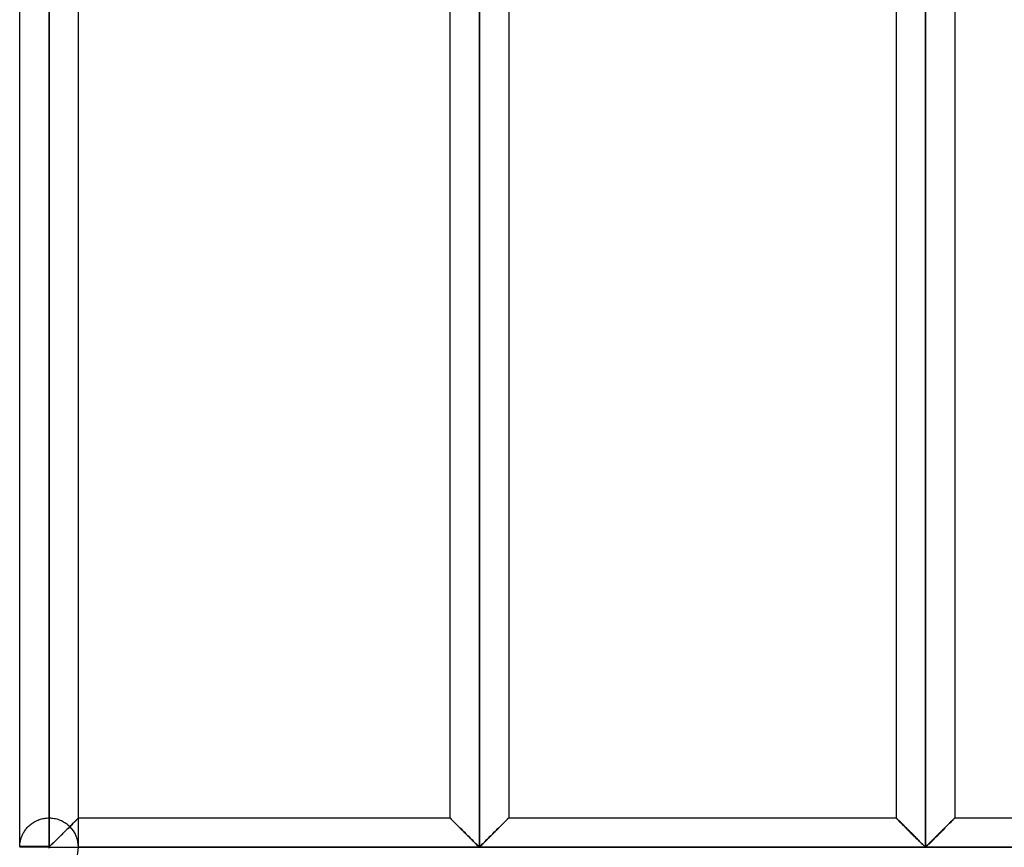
# Model space of a CAD drawing. Header units: millimetres. Extents: x -380 to 364, y -455 to 455.
# Tile 8 of 22: x -380 to -296, y -70 to 0. Entities that reach past the tile are written whole.
import ezdxf

# ---------------------------------------------------------------- set-up
doc = ezdxf.new("R2010")
doc.units = ezdxf.units.MM
doc.layers.add('MAIN-1', color=7, linetype='Continuous')
doc.layers.add('MAIN-2', color=7, linetype='Continuous')

msp = doc.modelspace()

# ---------------------------------------------------------------- linework, layer by layer
at = {"layer": 'MAIN-1'}
for p, q in [((-379.999, -70.346), (-379.999, 70.346)), ((-377.5, -70.346), (-377.5, 70.346)), ((-340.9, 70.346), (-340.9, -70.346)), ((-302.95, 70.346), (-302.95, -70.346)), ((-375.001, -67.917), (-375.001, 67.917)), ((-343.399, 67.917), (-343.399, -67.917)), ((-338.401, 67.917), (-338.401, -67.917)), ((-305.449, 67.917), (-305.449, -67.917)), ((-300.451, 67.917), (-300.451, -67.917)), ((-375.692, -68.607), (-375.789, -68.704)), ((-375.598, -68.513), (-375.692, -68.607)), ((-375.506, -68.422), (-375.598, -68.513)), ((-375.419, -68.334), (-375.506, -68.422)), ((-375.338, -68.253), (-375.419, -68.334)), ((-375.263, -68.178), (-375.338, -68.253)), ((-375.196, -68.112), (-375.263, -68.178)), ((-375.138, -68.054), (-375.196, -68.112)), ((-375.089, -68.005), (-375.138, -68.054)), ((-375.051, -67.967), (-375.089, -68.005)), ((-375.023, -67.939), (-375.051, -67.967)), ((-375.007, -67.922), (-375.023, -67.939)), ((-375.001, -67.917), (-375.007, -67.922)), ((-375.001, -67.917), (-343.399, -67.917)), ((-343.394, -67.921), (-343.399, -67.917)), ((-343.381, -67.935), (-343.394, -67.921)), ((-343.358, -67.958), (-343.381, -67.935)), ((-343.326, -67.99), (-343.358, -67.958)), ((-343.285, -68.03), (-343.326, -67.99)), ((-343.237, -68.079), (-343.285, -68.03)), ((-343.181, -68.135), (-343.237, -68.079)), ((-343.117, -68.198), (-343.181, -68.135)), ((-343.048, -68.267), (-343.117, -68.198)), ((-342.973, -68.342), (-343.048, -68.267)), ((-342.894, -68.422), (-342.973, -68.342)), ((-342.811, -68.505), (-342.894, -68.422)), ((-342.725, -68.59), (-342.811, -68.505)), ((-342.638, -68.677), (-342.725, -68.59)), ((-342.548, -68.767), (-342.638, -68.677)), ((-339.162, -68.677), (-339.252, -68.767)), ((-339.075, -68.59), (-339.162, -68.677)), ((-338.989, -68.505), (-339.075, -68.59)), ((-338.906, -68.422), (-338.989, -68.505)), ((-338.827, -68.342), (-338.906, -68.422)), ((-338.752, -68.267), (-338.827, -68.342)), ((-338.683, -68.198), (-338.752, -68.267)), ((-338.62, -68.135), (-338.683, -68.198)), ((-338.563, -68.079), (-338.62, -68.135)), ((-338.515, -68.03), (-338.563, -68.079)), ((-338.474, -67.99), (-338.515, -68.03)), ((-338.442, -67.958), (-338.474, -67.99)), ((-338.419, -67.935), (-338.442, -67.958)), ((-338.406, -67.921), (-338.419, -67.935)), ((-338.401, -67.917), (-338.406, -67.921)), ((-338.401, -67.917), (-305.449, -67.917)), ((-305.444, -67.921), (-305.449, -67.917)), ((-305.431, -67.935), (-305.444, -67.921)), ((-305.408, -67.958), (-305.431, -67.935)), ((-305.376, -67.99), (-305.408, -67.958)), ((-305.335, -68.03), (-305.376, -67.99)), ((-305.287, -68.079), (-305.335, -68.03)), ((-305.23, -68.135), (-305.287, -68.079)), ((-305.167, -68.198), (-305.23, -68.135)), ((-305.098, -68.267), (-305.167, -68.198)), ((-305.023, -68.342), (-305.098, -68.267)), ((-304.944, -68.422), (-305.023, -68.342)), ((-304.861, -68.505), (-304.944, -68.422)), ((-304.775, -68.59), (-304.861, -68.505)), ((-304.688, -68.677), (-304.775, -68.59)), ((-304.598, -68.767), (-304.688, -68.677)), ((-301.212, -68.677), (-301.302, -68.767)), ((-301.125, -68.59), (-301.212, -68.677)), ((-301.039, -68.505), (-301.125, -68.59)), ((-300.956, -68.422), (-301.039, -68.505)), ((-300.877, -68.342), (-300.956, -68.422)), ((-300.802, -68.267), (-300.877, -68.342)), ((-300.733, -68.198), (-300.802, -68.267)), ((-300.669, -68.135), (-300.733, -68.198)), ((-300.613, -68.079), (-300.669, -68.135)), ((-300.565, -68.03), (-300.613, -68.079)), ((-300.524, -67.99), (-300.565, -68.03)), ((-300.492, -67.958), (-300.524, -67.99)), ((-300.469, -67.935), (-300.492, -67.958)), ((-300.456, -67.921), (-300.469, -67.935)), ((-300.451, -67.917), (-300.456, -67.921)), ((-300.451, -67.917), (-265, -67.917)), ((-376.528, -69.443), (-376.635, -69.549)), ((-376.421, -69.335), (-376.528, -69.443)), ((-376.313, -69.227), (-376.421, -69.335)), ((-376.204, -69.119), (-376.313, -69.227)), ((-376.097, -69.012), (-376.204, -69.119)), ((-375.992, -68.907), (-376.097, -69.012)), ((-375.889, -68.804), (-375.992, -68.907)), ((-375.789, -68.704), (-375.889, -68.804)), ((-342.455, -68.86), (-342.548, -68.767)), ((-342.36, -68.955), (-342.455, -68.86)), ((-342.264, -69.051), (-342.36, -68.955)), ((-342.166, -69.149), (-342.264, -69.051)), ((-342.068, -69.247), (-342.166, -69.149)), ((-341.969, -69.345), (-342.068, -69.247)), ((-341.872, -69.443), (-341.969, -69.345)), ((-341.775, -69.539), (-341.872, -69.443)), ((-339.928, -69.443), (-340.025, -69.539)), ((-339.831, -69.345), (-339.928, -69.443)), ((-339.732, -69.247), (-339.831, -69.345)), ((-339.634, -69.149), (-339.732, -69.247)), ((-339.536, -69.051), (-339.634, -69.149)), ((-339.44, -68.955), (-339.536, -69.051)), ((-339.345, -68.86), (-339.44, -68.955)), ((-339.252, -68.767), (-339.345, -68.86)), ((-304.505, -68.86), (-304.598, -68.767)), ((-304.41, -68.955), (-304.505, -68.86)), ((-304.314, -69.051), (-304.41, -68.955)), ((-304.216, -69.149), (-304.314, -69.051)), ((-304.118, -69.247), (-304.216, -69.149)), ((-304.019, -69.345), (-304.118, -69.247)), ((-303.922, -69.443), (-304.019, -69.345)), ((-303.825, -69.539), (-303.922, -69.443)), ((-301.978, -69.443), (-302.075, -69.539)), ((-301.881, -69.345), (-301.978, -69.443)), ((-301.782, -69.247), (-301.881, -69.345)), ((-301.684, -69.149), (-301.782, -69.247)), ((-301.586, -69.051), (-301.684, -69.149)), ((-301.49, -68.955), (-301.586, -69.051)), ((-301.395, -68.86), (-301.49, -68.955)), ((-301.302, -68.767), (-301.395, -68.86)), ((-377.5, -70.346), (-379.999, -70.346)), ((-377.395, -70.29), (-377.5, -70.346)), ((-377.5, -70.417), (-377.5, -70.346)), ((-377.312, -70.216), (-377.395, -70.29)), ((-377.226, -70.134), (-377.312, -70.216)), ((-377.136, -70.046), (-377.226, -70.134)), ((-377.042, -69.954), (-377.136, -70.046)), ((-376.944, -69.857), (-377.042, -69.954)), ((-376.843, -69.756), (-376.944, -69.857)), ((-376.74, -69.653), (-376.843, -69.756)), ((-376.635, -69.549), (-376.74, -69.653)), ((-341.679, -69.634), (-341.775, -69.539)), ((-341.585, -69.728), (-341.679, -69.634)), ((-341.492, -69.82), (-341.585, -69.728)), ((-341.402, -69.91), (-341.492, -69.82)), ((-341.314, -69.996), (-341.402, -69.91)), ((-341.231, -70.079), (-341.314, -69.996)), ((-341.15, -70.157), (-341.231, -70.079)), ((-341.073, -70.23), (-341.15, -70.157)), ((-340.997, -70.297), (-341.073, -70.23)), ((-340.9, -70.346), (-340.997, -70.297)), ((-340.803, -70.297), (-340.9, -70.346)), ((-340.727, -70.23), (-340.803, -70.297)), ((-340.65, -70.157), (-340.727, -70.23)), ((-340.569, -70.079), (-340.65, -70.157)), ((-340.486, -69.996), (-340.569, -70.079)), ((-340.398, -69.91), (-340.486, -69.996)), ((-340.308, -69.82), (-340.398, -69.91)), ((-340.215, -69.728), (-340.308, -69.82)), ((-340.121, -69.634), (-340.215, -69.728)), ((-340.025, -69.539), (-340.121, -69.634)), ((-303.729, -69.634), (-303.825, -69.539)), ((-303.635, -69.728), (-303.729, -69.634)), ((-303.542, -69.82), (-303.635, -69.728)), ((-303.452, -69.91), (-303.542, -69.82)), ((-303.364, -69.996), (-303.452, -69.91)), ((-303.281, -70.079), (-303.364, -69.996)), ((-303.2, -70.157), (-303.281, -70.079)), ((-303.123, -70.23), (-303.2, -70.157)), ((-303.047, -70.297), (-303.123, -70.23)), ((-302.95, -70.346), (-303.047, -70.297)), ((-302.853, -70.297), (-302.95, -70.346)), ((-302.777, -70.23), (-302.853, -70.297)), ((-302.7, -70.157), (-302.777, -70.23)), ((-302.619, -70.079), (-302.7, -70.157)), ((-302.536, -69.996), (-302.619, -70.079)), ((-302.448, -69.91), (-302.536, -69.996)), ((-302.358, -69.82), (-302.448, -69.91)), ((-302.265, -69.728), (-302.358, -69.82)), ((-302.171, -69.634), (-302.265, -69.728)), ((-302.075, -69.539), (-302.171, -69.634)), ((-377.5, -70.417), (-380, -70.417)), ((-377.5, -70.417), (-265, -70.417)), ((-377.5, -70.487), (-377.5, -70.417))]:
    msp.add_line(p, q, dxfattribs=at)
msp.add_arc((-377.5, -70.417), 2.5, 178.37935, 180.00002, dxfattribs=at)
at = {"layer": 'MAIN-2'}
for p, q in [((-377.5, 70.346), (-377.5, -70.346)), ((-340.9, -70.346), (-340.9, 70.346)), ((-340.9, 70.346), (-340.9, -70.346)), ((-340.9, -70.346), (-340.9, 70.346)), ((-302.95, -70.346), (-302.95, 70.346)), ((-302.95, 70.346), (-302.95, -70.346)), ((-302.95, -70.346), (-302.95, 70.346)), ((-377.5, 67.917), (-377.5, -67.917)), ((-377.5, 67.917), (-377.5, -67.917)), ((-377.5, -67.917), (-377.5, 67.917)), ((-377.5, 67.917), (-377.5, -67.917)), ((-377.5, -67.917), (-377.5, 67.917)), ((-377.5, 67.917), (-377.5, -67.917)), ((-377.5, -67.917), (-377.5, 67.917)), ((-377.5, 67.917), (-377.5, -67.917)), ((-377.5, -67.917), (-377.5, 67.917)), ((-377.5, 67.917), (-377.5, -67.917)), ((-377.5, -67.917), (-377.5, 67.917)), ((-377.5, 67.917), (-377.5, -67.917)), ((-377.5, -67.917), (-377.5, 67.917)), ((-377.5, 67.917), (-377.5, -67.917)), ((-377.5, -67.917), (-377.5, 67.917)), ((-377.5, 67.917), (-377.5, -67.917)), ((-377.5, -67.917), (-377.5, 67.917)), ((-377.5, 67.917), (-377.5, -67.917)), ((-377.5, -67.917), (-377.5, 67.917)), ((-377.5, 67.917), (-377.5, -67.917)), ((-377.5, -67.917), (-377.5, 67.917)), ((-377.5, 67.917), (-377.5, -67.917)), ((-377.5, -67.917), (-377.5, 67.917)), ((-377.5, 67.917), (-377.5, -67.917)), ((-377.5, -67.917), (-377.5, 67.917)), ((-377.5, 67.917), (-377.5, -67.917)), ((-377.5, -67.917), (-377.5, 67.917)), ((-377.5, 67.917), (-377.5, -67.917)), ((-377.5, -67.917), (-377.5, 67.917)), ((-377.5, 67.917), (-377.5, -67.917)), ((-377.5, -67.917), (-377.5, 67.917)), ((-377.5, 67.917), (-377.5, -67.917)), ((-377.5, -67.917), (-377.5, 67.917)), ((-377.5, 67.917), (-377.5, -67.917)), ((-377.5, -67.917), (-377.5, 67.917)), ((-377.5, 67.917), (-377.5, -67.917)), ((-377.5, -67.917), (-377.5, 67.917)), ((-377.5, 67.917), (-377.5, -67.917)), ((-377.5, -67.917), (-377.5, 67.917)), ((-377.5, 67.917), (-377.5, -67.917)), ((-377.5, -67.917), (-377.5, 67.917)), ((-377.5, 67.917), (-377.5, -67.917)), ((-377.5, -67.917), (-377.5, 67.917)), ((-377.5, 67.917), (-377.5, -67.917)), ((-377.5, -67.917), (-377.5, 67.917)), ((-377.5, 67.917), (-377.5, -67.917)), ((-377.5, -67.917), (-377.5, 67.917)), ((-377.5, -67.917), (-377.5, 67.917)), ((-379.358, -68.744), (-379.299, -68.681)), ((-379.299, -68.681), (-379.238, -68.62)), ((-379.238, -68.62), (-379.173, -68.559)), ((-379.173, -68.559), (-379.104, -68.499)), ((-379.104, -68.499), (-379.031, -68.441)), ((-379.031, -68.441), (-378.955, -68.384)), ((-378.955, -68.384), (-378.876, -68.329)), ((-378.876, -68.329), (-378.793, -68.277)), ((-378.793, -68.277), (-378.706, -68.227)), ((-378.706, -68.227), (-378.617, -68.18)), ((-378.617, -68.18), (-378.525, -68.136)), ((-378.525, -68.136), (-378.43, -68.096)), ((-378.43, -68.096), (-378.333, -68.059)), ((-378.333, -68.059), (-378.233, -68.027)), ((-378.233, -68.027), (-378.132, -67.998)), ((-378.132, -67.998), (-378.029, -67.973)), ((-378.029, -67.973), (-377.924, -67.953)), ((-377.924, -67.953), (-377.819, -67.937)), ((-377.819, -67.937), (-377.713, -67.926)), ((-377.713, -67.926), (-377.606, -67.919)), ((-377.606, -67.919), (-377.5, -67.917)), ((-377.5, -67.917), (-377.391, -67.919)), ((-377.391, -67.919), (-377.282, -67.926)), ((-377.282, -67.926), (-377.173, -67.938)), ((-377.173, -67.938), (-377.065, -67.955)), ((-377.065, -67.955), (-376.959, -67.976)), ((-376.959, -67.976), (-376.853, -68.002)), ((-376.853, -68.002), (-376.75, -68.032)), ((-376.75, -68.032), (-376.648, -68.066)), ((-376.648, -68.066), (-376.549, -68.105)), ((-376.549, -68.105), (-376.452, -68.147)), ((-376.452, -68.147), (-376.359, -68.192)), ((-376.359, -68.192), (-376.268, -68.241)), ((-376.268, -68.241), (-376.181, -68.293)), ((-376.181, -68.293), (-376.097, -68.348)), ((-376.097, -68.348), (-376.016, -68.405)), ((-376.016, -68.405), (-375.94, -68.464)), ((-375.94, -68.464), (-375.867, -68.524)), ((-375.867, -68.524), (-375.798, -68.586)), ((-375.805, -68.72), (-375.739, -68.654)), ((-375.798, -68.586), (-375.733, -68.648)), ((-375.739, -68.654), (-375.675, -68.59)), ((-375.733, -68.648), (-375.625, -68.541)), ((-375.669, -68.584), (-375.733, -68.648)), ((-375.675, -68.59), (-375.611, -68.526)), ((-375.605, -68.52), (-375.669, -68.584)), ((-375.625, -68.541), (-375.521, -68.437)), ((-375.611, -68.526), (-375.549, -68.464)), ((-375.543, -68.458), (-375.605, -68.52)), ((-375.549, -68.464), (-375.488, -68.404)), ((-375.482, -68.398), (-375.543, -68.458)), ((-375.521, -68.437), (-375.422, -68.338)), ((-375.488, -68.404), (-375.43, -68.345)), ((-375.424, -68.339), (-375.482, -68.398)), ((-375.43, -68.345), (-375.374, -68.289)), ((-375.368, -68.284), (-375.424, -68.339)), ((-375.422, -68.338), (-375.33, -68.246)), ((-375.374, -68.289), (-375.32, -68.236)), ((-375.315, -68.231), (-375.368, -68.284)), ((-375.33, -68.246), (-375.247, -68.163)), ((-375.32, -68.236), (-375.27, -68.186)), ((-375.266, -68.181), (-375.315, -68.231)), ((-375.27, -68.186), (-375.224, -68.139)), ((-375.22, -68.135), (-375.266, -68.181)), ((-375.247, -68.163), (-375.175, -68.09)), ((-375.224, -68.139), (-375.181, -68.097)), ((-375.177, -68.093), (-375.22, -68.135)), ((-375.181, -68.097), (-375.143, -68.058)), ((-375.139, -68.055), (-375.177, -68.093)), ((-375.175, -68.09), (-375.113, -68.029)), ((-375.143, -68.058), (-375.108, -68.024)), ((-375.105, -68.021), (-375.139, -68.055)), ((-375.113, -68.029), (-375.065, -67.98)), ((-375.108, -68.024), (-375.078, -67.994)), ((-375.076, -67.991), (-375.105, -68.021)), ((-375.078, -67.994), (-375.053, -67.969)), ((-375.051, -67.967), (-375.076, -67.991)), ((-375.065, -67.98), (-375.029, -67.945)), ((-375.053, -67.969), (-375.033, -67.948)), ((-375.031, -67.947), (-375.051, -67.967)), ((-375.033, -67.948), (-375.017, -67.933)), ((-375.016, -67.932), (-375.031, -67.947)), ((-375.029, -67.945), (-375.008, -67.924)), ((-375.017, -67.933), (-375.007, -67.923)), ((-375.006, -67.922), (-375.016, -67.932)), ((-375.008, -67.924), (-375.001, -67.917)), ((-375.007, -67.923), (-375.002, -67.917)), ((-375.002, -67.917), (-375.006, -67.922)), ((-375.002, -67.917), (-375.002, -67.917)), ((-375.001, -70.346), (-375.001, -67.917)), ((-343.399, -67.917), (-343.394, -67.921)), ((-343.389, -67.927), (-343.398, -67.918)), ((-343.398, -67.918), (-343.398, -67.918)), ((-343.398, -67.918), (-343.389, -67.927)), ((-343.394, -67.921), (-343.381, -67.935)), ((-343.371, -67.945), (-343.389, -67.927)), ((-343.389, -67.927), (-343.371, -67.945)), ((-343.381, -67.935), (-343.358, -67.958)), ((-343.344, -67.971), (-343.371, -67.945)), ((-343.371, -67.945), (-343.344, -67.971)), ((-343.358, -67.958), (-343.326, -67.99)), ((-343.309, -68.006), (-343.344, -67.971)), ((-343.344, -67.971), (-343.309, -68.006)), ((-343.326, -67.99), (-343.285, -68.03)), ((-343.266, -68.05), (-343.309, -68.006)), ((-343.309, -68.006), (-343.266, -68.05)), ((-343.285, -68.03), (-343.237, -68.079)), ((-343.215, -68.101), (-343.266, -68.05)), ((-343.266, -68.05), (-343.215, -68.101)), ((-343.237, -68.079), (-343.181, -68.135)), ((-343.157, -68.159), (-343.215, -68.101)), ((-343.215, -68.101), (-343.157, -68.159)), ((-343.181, -68.135), (-343.117, -68.198)), ((-343.092, -68.223), (-343.157, -68.159)), ((-343.157, -68.159), (-343.092, -68.223)), ((-343.117, -68.198), (-343.048, -68.267)), ((-343.022, -68.294), (-343.092, -68.223)), ((-343.092, -68.223), (-343.022, -68.294)), ((-343.048, -68.267), (-342.973, -68.342)), ((-342.946, -68.369), (-343.022, -68.294)), ((-343.022, -68.294), (-342.946, -68.369)), ((-342.973, -68.342), (-342.894, -68.422)), ((-342.867, -68.448), (-342.946, -68.369)), ((-342.946, -68.369), (-342.867, -68.448)), ((-342.894, -68.422), (-342.811, -68.505)), ((-342.784, -68.531), (-342.867, -68.448)), ((-342.867, -68.448), (-342.784, -68.531)), ((-342.811, -68.505), (-342.725, -68.59)), ((-342.699, -68.616), (-342.784, -68.531)), ((-342.784, -68.531), (-342.699, -68.616)), ((-342.725, -68.59), (-342.638, -68.677)), ((-342.613, -68.703), (-342.699, -68.616)), ((-342.699, -68.616), (-342.613, -68.703)), ((-342.638, -68.677), (-342.548, -68.767)), ((-339.252, -68.767), (-339.162, -68.677)), ((-339.187, -68.703), (-339.101, -68.616)), ((-339.101, -68.616), (-339.187, -68.703)), ((-339.162, -68.677), (-339.075, -68.59)), ((-339.101, -68.616), (-339.016, -68.531)), ((-339.016, -68.531), (-339.101, -68.616)), ((-339.075, -68.59), (-338.989, -68.505)), ((-339.016, -68.531), (-338.933, -68.448)), ((-338.933, -68.448), (-339.016, -68.531)), ((-338.989, -68.505), (-338.906, -68.422)), ((-338.933, -68.448), (-338.854, -68.369)), ((-338.854, -68.369), (-338.933, -68.448)), ((-338.906, -68.422), (-338.827, -68.342)), ((-338.854, -68.369), (-338.778, -68.294)), ((-338.778, -68.294), (-338.854, -68.369)), ((-338.827, -68.342), (-338.752, -68.267)), ((-338.778, -68.294), (-338.708, -68.223)), ((-338.708, -68.223), (-338.778, -68.294)), ((-338.752, -68.267), (-338.683, -68.198)), ((-338.708, -68.223), (-338.643, -68.159)), ((-338.643, -68.159), (-338.708, -68.223)), ((-338.683, -68.198), (-338.62, -68.135)), ((-338.643, -68.159), (-338.585, -68.101)), ((-338.585, -68.101), (-338.643, -68.159)), ((-338.62, -68.135), (-338.563, -68.079)), ((-338.585, -68.101), (-338.534, -68.05)), ((-338.534, -68.05), (-338.585, -68.101)), ((-338.563, -68.079), (-338.515, -68.03)), ((-338.534, -68.05), (-338.491, -68.006)), ((-338.491, -68.006), (-338.534, -68.05)), ((-338.515, -68.03), (-338.474, -67.99)), ((-338.491, -68.006), (-338.456, -67.971)), ((-338.456, -67.971), (-338.491, -68.006)), ((-338.474, -67.99), (-338.442, -67.958)), ((-338.456, -67.971), (-338.429, -67.945)), ((-338.429, -67.945), (-338.456, -67.971)), ((-338.442, -67.958), (-338.419, -67.935)), ((-338.429, -67.945), (-338.411, -67.927)), ((-338.411, -67.927), (-338.429, -67.945)), ((-338.419, -67.935), (-338.406, -67.921)), ((-338.411, -67.927), (-338.402, -67.918)), ((-338.402, -67.918), (-338.411, -67.927)), ((-338.406, -67.921), (-338.401, -67.917)), ((-338.402, -67.918), (-338.402, -67.918)), ((-305.449, -67.917), (-305.444, -67.921)), ((-305.439, -67.927), (-305.448, -67.918)), ((-305.448, -67.918), (-305.448, -67.918)), ((-305.448, -67.918), (-305.439, -67.927)), ((-305.444, -67.921), (-305.431, -67.935)), ((-305.421, -67.945), (-305.439, -67.927)), ((-305.439, -67.927), (-305.421, -67.945)), ((-305.431, -67.935), (-305.408, -67.958)), ((-305.394, -67.971), (-305.421, -67.945)), ((-305.421, -67.945), (-305.394, -67.971)), ((-305.408, -67.958), (-305.376, -67.99)), ((-305.359, -68.006), (-305.394, -67.971)), ((-305.394, -67.971), (-305.359, -68.006)), ((-305.376, -67.99), (-305.335, -68.03)), ((-305.316, -68.05), (-305.359, -68.006)), ((-305.359, -68.006), (-305.316, -68.05)), ((-305.335, -68.03), (-305.287, -68.079)), ((-305.265, -68.101), (-305.316, -68.05)), ((-305.316, -68.05), (-305.265, -68.101)), ((-305.287, -68.079), (-305.23, -68.135)), ((-305.207, -68.159), (-305.265, -68.101)), ((-305.265, -68.101), (-305.207, -68.159)), ((-305.23, -68.135), (-305.167, -68.198)), ((-305.142, -68.223), (-305.207, -68.159)), ((-305.207, -68.159), (-305.142, -68.223)), ((-305.167, -68.198), (-305.098, -68.267)), ((-305.072, -68.294), (-305.142, -68.223)), ((-305.142, -68.223), (-305.072, -68.294)), ((-305.098, -68.267), (-305.023, -68.342)), ((-304.996, -68.369), (-305.072, -68.294)), ((-305.072, -68.294), (-304.996, -68.369)), ((-305.023, -68.342), (-304.944, -68.422)), ((-304.917, -68.448), (-304.996, -68.369)), ((-304.996, -68.369), (-304.917, -68.448)), ((-304.944, -68.422), (-304.861, -68.505)), ((-304.834, -68.531), (-304.917, -68.448)), ((-304.917, -68.448), (-304.834, -68.531)), ((-304.861, -68.505), (-304.775, -68.59)), ((-304.749, -68.616), (-304.834, -68.531)), ((-304.834, -68.531), (-304.749, -68.616)), ((-304.775, -68.59), (-304.688, -68.677)), ((-304.663, -68.703), (-304.749, -68.616)), ((-304.749, -68.616), (-304.663, -68.703)), ((-304.688, -68.677), (-304.598, -68.767)), ((-301.302, -68.767), (-301.212, -68.677)), ((-301.237, -68.703), (-301.151, -68.616)), ((-301.151, -68.616), (-301.237, -68.703)), ((-301.212, -68.677), (-301.125, -68.59)), ((-301.151, -68.616), (-301.066, -68.531)), ((-301.066, -68.531), (-301.151, -68.616)), ((-301.125, -68.59), (-301.039, -68.505)), ((-301.066, -68.531), (-300.983, -68.448)), ((-300.983, -68.448), (-301.066, -68.531)), ((-301.039, -68.505), (-300.956, -68.422)), ((-300.983, -68.448), (-300.904, -68.369)), ((-300.904, -68.369), (-300.983, -68.448)), ((-300.956, -68.422), (-300.877, -68.342)), ((-300.904, -68.369), (-300.828, -68.294)), ((-300.828, -68.294), (-300.904, -68.369)), ((-300.877, -68.342), (-300.802, -68.267)), ((-300.828, -68.294), (-300.758, -68.223)), ((-300.758, -68.223), (-300.828, -68.294)), ((-300.802, -68.267), (-300.733, -68.198)), ((-300.758, -68.223), (-300.693, -68.159)), ((-300.693, -68.159), (-300.758, -68.223)), ((-300.733, -68.198), (-300.669, -68.135)), ((-300.693, -68.159), (-300.635, -68.101)), ((-300.635, -68.101), (-300.693, -68.159)), ((-300.669, -68.135), (-300.613, -68.079)), ((-300.635, -68.101), (-300.584, -68.05)), ((-300.584, -68.05), (-300.635, -68.101)), ((-300.613, -68.079), (-300.565, -68.03)), ((-300.584, -68.05), (-300.541, -68.006)), ((-300.541, -68.006), (-300.584, -68.05)), ((-300.565, -68.03), (-300.524, -67.99)), ((-300.541, -68.006), (-300.506, -67.971)), ((-300.506, -67.971), (-300.541, -68.006)), ((-300.524, -67.99), (-300.492, -67.958)), ((-300.506, -67.971), (-300.479, -67.945)), ((-300.479, -67.945), (-300.506, -67.971)), ((-300.492, -67.958), (-300.469, -67.935)), ((-300.479, -67.945), (-300.461, -67.927)), ((-300.461, -67.927), (-300.479, -67.945)), ((-300.469, -67.935), (-300.456, -67.921)), ((-300.461, -67.927), (-300.452, -67.918)), ((-300.452, -67.918), (-300.461, -67.927)), ((-300.456, -67.921), (-300.451, -67.917)), ((-300.452, -67.918), (-300.452, -67.918)), ((-379.847, -69.555), (-379.821, -69.488)), ((-379.821, -69.488), (-379.793, -69.42)), ((-379.793, -69.42), (-379.762, -69.351)), ((-379.762, -69.351), (-379.728, -69.282)), ((-379.728, -69.282), (-379.691, -69.213)), ((-379.691, -69.213), (-379.652, -69.144)), ((-379.652, -69.144), (-379.61, -69.076)), ((-379.61, -69.076), (-379.565, -69.008)), ((-379.565, -69.008), (-379.518, -68.94)), ((-379.518, -68.94), (-379.467, -68.874)), ((-379.467, -68.874), (-379.414, -68.808)), ((-379.414, -68.808), (-379.358, -68.744)), ((-376.661, -69.574), (-376.589, -69.503)), ((-376.589, -69.503), (-376.518, -69.432)), ((-376.518, -69.432), (-376.445, -69.359)), ((-376.445, -69.359), (-376.372, -69.287)), ((-376.372, -69.287), (-376.299, -69.214)), ((-376.299, -69.214), (-376.227, -69.141)), ((-376.227, -69.141), (-376.154, -69.069)), ((-376.154, -69.069), (-376.082, -68.997)), ((-376.082, -68.997), (-376.011, -68.926)), ((-376.011, -68.926), (-375.941, -68.856)), ((-375.941, -68.856), (-375.872, -68.788)), ((-375.872, -68.788), (-375.805, -68.72)), ((-342.523, -68.792), (-342.613, -68.703)), ((-342.613, -68.703), (-342.523, -68.792)), ((-342.548, -68.767), (-342.455, -68.86)), ((-342.431, -68.884), (-342.523, -68.792)), ((-342.523, -68.792), (-342.431, -68.884)), ((-342.455, -68.86), (-342.36, -68.955)), ((-342.337, -68.978), (-342.431, -68.884)), ((-342.431, -68.884), (-342.337, -68.978)), ((-342.36, -68.955), (-342.264, -69.051)), ((-342.242, -69.073), (-342.337, -68.978)), ((-342.337, -68.978), (-342.242, -69.073)), ((-342.264, -69.051), (-342.166, -69.149)), ((-342.146, -69.169), (-342.242, -69.073)), ((-342.242, -69.073), (-342.146, -69.169)), ((-342.166, -69.149), (-342.068, -69.247)), ((-342.049, -69.266), (-342.146, -69.169)), ((-342.146, -69.169), (-342.049, -69.266)), ((-342.068, -69.247), (-341.969, -69.345)), ((-341.952, -69.363), (-342.049, -69.266)), ((-342.049, -69.266), (-341.952, -69.363)), ((-341.969, -69.345), (-341.872, -69.443)), ((-341.856, -69.458), (-341.952, -69.363)), ((-341.952, -69.363), (-341.856, -69.458)), ((-341.872, -69.443), (-341.775, -69.539)), ((-341.761, -69.553), (-341.856, -69.458)), ((-341.856, -69.458), (-341.761, -69.553)), ((-340.039, -69.553), (-339.944, -69.458)), ((-339.944, -69.458), (-340.039, -69.553)), ((-340.025, -69.539), (-339.928, -69.443)), ((-339.944, -69.458), (-339.848, -69.363)), ((-339.848, -69.363), (-339.944, -69.458)), ((-339.928, -69.443), (-339.831, -69.345)), ((-339.848, -69.363), (-339.751, -69.266)), ((-339.751, -69.266), (-339.848, -69.363)), ((-339.831, -69.345), (-339.732, -69.247)), ((-339.751, -69.266), (-339.654, -69.169)), ((-339.654, -69.169), (-339.751, -69.266)), ((-339.732, -69.247), (-339.634, -69.149)), ((-339.654, -69.169), (-339.558, -69.073)), ((-339.558, -69.073), (-339.654, -69.169)), ((-339.634, -69.149), (-339.536, -69.051)), ((-339.558, -69.073), (-339.463, -68.978)), ((-339.463, -68.978), (-339.558, -69.073)), ((-339.536, -69.051), (-339.44, -68.955)), ((-339.463, -68.978), (-339.369, -68.884)), ((-339.369, -68.884), (-339.463, -68.978)), ((-339.44, -68.955), (-339.345, -68.86)), ((-339.369, -68.884), (-339.277, -68.792)), ((-339.277, -68.792), (-339.369, -68.884)), ((-339.345, -68.86), (-339.252, -68.767)), ((-339.277, -68.792), (-339.187, -68.703)), ((-339.187, -68.703), (-339.277, -68.792)), ((-304.573, -68.792), (-304.663, -68.703)), ((-304.663, -68.703), (-304.573, -68.792)), ((-304.598, -68.767), (-304.505, -68.86)), ((-304.481, -68.884), (-304.573, -68.792)), ((-304.573, -68.792), (-304.481, -68.884)), ((-304.505, -68.86), (-304.41, -68.955)), ((-304.387, -68.978), (-304.481, -68.884)), ((-304.481, -68.884), (-304.387, -68.978)), ((-304.41, -68.955), (-304.314, -69.051)), ((-304.292, -69.073), (-304.387, -68.978)), ((-304.387, -68.978), (-304.292, -69.073)), ((-304.314, -69.051), (-304.216, -69.149)), ((-304.196, -69.169), (-304.292, -69.073)), ((-304.292, -69.073), (-304.196, -69.169)), ((-304.216, -69.149), (-304.118, -69.247)), ((-304.099, -69.266), (-304.196, -69.169)), ((-304.196, -69.169), (-304.099, -69.266)), ((-304.118, -69.247), (-304.019, -69.345)), ((-304.002, -69.363), (-304.099, -69.266)), ((-304.099, -69.266), (-304.002, -69.363)), ((-304.019, -69.345), (-303.922, -69.443)), ((-303.906, -69.458), (-304.002, -69.363)), ((-304.002, -69.363), (-303.906, -69.458)), ((-303.922, -69.443), (-303.825, -69.539)), ((-303.811, -69.553), (-303.906, -69.458)), ((-303.906, -69.458), (-303.811, -69.553)), ((-302.089, -69.553), (-301.994, -69.458)), ((-301.994, -69.458), (-302.089, -69.553)), ((-302.075, -69.539), (-301.978, -69.443)), ((-301.994, -69.458), (-301.898, -69.363)), ((-301.898, -69.363), (-301.994, -69.458)), ((-301.978, -69.443), (-301.881, -69.345)), ((-301.898, -69.363), (-301.801, -69.266)), ((-301.801, -69.266), (-301.898, -69.363)), ((-301.881, -69.345), (-301.782, -69.247)), ((-301.801, -69.266), (-301.704, -69.169)), ((-301.704, -69.169), (-301.801, -69.266)), ((-301.782, -69.247), (-301.684, -69.149)), ((-301.704, -69.169), (-301.608, -69.073)), ((-301.608, -69.073), (-301.704, -69.169)), ((-301.684, -69.149), (-301.586, -69.051)), ((-301.608, -69.073), (-301.513, -68.978)), ((-301.513, -68.978), (-301.608, -69.073)), ((-301.586, -69.051), (-301.49, -68.955)), ((-301.513, -68.978), (-301.419, -68.884)), ((-301.419, -68.884), (-301.513, -68.978)), ((-301.49, -68.955), (-301.395, -68.86)), ((-301.419, -68.884), (-301.327, -68.792)), ((-301.327, -68.792), (-301.419, -68.884)), ((-301.395, -68.86), (-301.302, -68.767)), ((-301.327, -68.792), (-301.237, -68.703)), ((-301.237, -68.703), (-301.327, -68.792)), ((-379.999, -70.346), (-379.998, -70.315)), ((-379.999, -70.346), (-377.5, -70.346)), ((-379.998, -70.315), (-379.996, -70.271)), ((-379.996, -70.271), (-379.992, -70.223)), ((-379.992, -70.223), (-379.988, -70.171)), ((-379.988, -70.171), (-379.982, -70.117)), ((-379.982, -70.117), (-379.975, -70.061)), ((-379.975, -70.061), (-379.966, -70.003)), ((-379.966, -70.003), (-379.955, -69.944)), ((-379.955, -69.944), (-379.942, -69.882)), ((-379.942, -69.882), (-379.927, -69.818)), ((-379.927, -69.818), (-379.91, -69.754)), ((-379.91, -69.754), (-379.891, -69.688)), ((-379.891, -69.688), (-379.87, -69.622)), ((-379.87, -69.622), (-379.847, -69.555)), ((-377.5, -70.346), (-377.424, -70.313)), ((-377.5, -70.346), (-377.5, -70.417)), ((-377.424, -70.313), (-377.366, -70.265)), ((-377.366, -70.265), (-377.31, -70.214)), ((-377.31, -70.214), (-377.253, -70.16)), ((-377.253, -70.16), (-377.194, -70.102)), ((-377.194, -70.102), (-377.132, -70.042)), ((-377.132, -70.042), (-377.07, -69.981)), ((-377.07, -69.981), (-377.005, -69.917)), ((-377.005, -69.917), (-376.938, -69.851)), ((-376.938, -69.851), (-376.87, -69.783)), ((-376.87, -69.783), (-376.801, -69.714)), ((-376.801, -69.714), (-376.731, -69.645)), ((-376.731, -69.645), (-376.661, -69.574)), ((-341.775, -69.539), (-341.679, -69.634)), ((-341.667, -69.647), (-341.761, -69.553)), ((-341.761, -69.553), (-341.667, -69.647)), ((-341.679, -69.634), (-341.585, -69.728)), ((-341.574, -69.739), (-341.667, -69.647)), ((-341.667, -69.647), (-341.574, -69.739)), ((-341.585, -69.728), (-341.492, -69.82)), ((-341.483, -69.83), (-341.574, -69.739)), ((-341.574, -69.739), (-341.483, -69.83)), ((-341.492, -69.82), (-341.402, -69.91)), ((-341.394, -69.918), (-341.483, -69.83)), ((-341.483, -69.83), (-341.394, -69.918)), ((-341.402, -69.91), (-341.314, -69.996)), ((-341.308, -70.003), (-341.394, -69.918)), ((-341.394, -69.918), (-341.308, -70.003)), ((-341.314, -69.996), (-341.231, -70.079)), ((-341.226, -70.083), (-341.308, -70.003)), ((-341.308, -70.003), (-341.226, -70.083)), ((-341.231, -70.079), (-341.15, -70.157)), ((-341.147, -70.16), (-341.226, -70.083)), ((-341.226, -70.083), (-341.147, -70.16)), ((-341.15, -70.157), (-341.073, -70.23)), ((-341.071, -70.232), (-341.147, -70.16)), ((-341.147, -70.16), (-341.071, -70.232)), ((-341.073, -70.23), (-340.997, -70.297)), ((-340.996, -70.298), (-341.071, -70.232)), ((-341.071, -70.232), (-340.996, -70.298)), ((-340.997, -70.297), (-340.9, -70.346)), ((-340.9, -70.346), (-340.996, -70.298)), ((-340.996, -70.298), (-340.9, -70.346)), ((-340.9, -70.346), (-340.803, -70.297)), ((-340.9, -70.346), (-340.804, -70.298)), ((-340.804, -70.298), (-340.9, -70.346)), ((-340.804, -70.298), (-340.729, -70.232)), ((-340.729, -70.232), (-340.804, -70.298)), ((-340.803, -70.297), (-340.727, -70.23)), ((-340.729, -70.232), (-340.654, -70.16)), ((-340.654, -70.16), (-340.729, -70.232)), ((-340.727, -70.23), (-340.65, -70.157)), ((-340.654, -70.16), (-340.574, -70.083)), ((-340.574, -70.083), (-340.654, -70.16)), ((-340.65, -70.157), (-340.569, -70.079)), ((-340.574, -70.083), (-340.492, -70.003)), ((-340.492, -70.003), (-340.574, -70.083)), ((-340.569, -70.079), (-340.486, -69.996)), ((-340.492, -70.003), (-340.406, -69.918)), ((-340.406, -69.918), (-340.492, -70.003)), ((-340.486, -69.996), (-340.398, -69.91)), ((-340.406, -69.918), (-340.317, -69.83)), ((-340.317, -69.83), (-340.406, -69.918)), ((-340.398, -69.91), (-340.308, -69.82)), ((-340.317, -69.83), (-340.226, -69.739)), ((-340.226, -69.739), (-340.317, -69.83)), ((-340.308, -69.82), (-340.215, -69.728)), ((-340.226, -69.739), (-340.133, -69.647)), ((-340.133, -69.647), (-340.226, -69.739)), ((-340.215, -69.728), (-340.121, -69.634)), ((-340.133, -69.647), (-340.039, -69.553)), ((-340.039, -69.553), (-340.133, -69.647)), ((-340.121, -69.634), (-340.025, -69.539)), ((-303.825, -69.539), (-303.729, -69.634)), ((-303.717, -69.647), (-303.811, -69.553)), ((-303.811, -69.553), (-303.717, -69.647)), ((-303.729, -69.634), (-303.635, -69.728)), ((-303.624, -69.739), (-303.717, -69.647)), ((-303.717, -69.647), (-303.624, -69.739)), ((-303.635, -69.728), (-303.542, -69.82)), ((-303.533, -69.83), (-303.624, -69.739)), ((-303.624, -69.739), (-303.533, -69.83)), ((-303.542, -69.82), (-303.452, -69.91)), ((-303.444, -69.918), (-303.533, -69.83)), ((-303.533, -69.83), (-303.444, -69.918)), ((-303.452, -69.91), (-303.364, -69.996)), ((-303.358, -70.003), (-303.444, -69.918)), ((-303.444, -69.918), (-303.358, -70.003)), ((-303.364, -69.996), (-303.281, -70.079)), ((-303.276, -70.083), (-303.358, -70.003)), ((-303.358, -70.003), (-303.276, -70.083)), ((-303.281, -70.079), (-303.2, -70.157)), ((-303.197, -70.16), (-303.276, -70.083)), ((-303.276, -70.083), (-303.197, -70.16)), ((-303.2, -70.157), (-303.123, -70.23)), ((-303.121, -70.232), (-303.197, -70.16)), ((-303.197, -70.16), (-303.121, -70.232)), ((-303.123, -70.23), (-303.047, -70.297)), ((-303.046, -70.298), (-303.121, -70.232)), ((-303.121, -70.232), (-303.046, -70.298)), ((-303.047, -70.297), (-302.95, -70.346)), ((-302.95, -70.346), (-303.046, -70.298)), ((-303.046, -70.298), (-302.95, -70.346)), ((-302.95, -70.346), (-302.853, -70.297)), ((-302.95, -70.346), (-302.854, -70.298)), ((-302.854, -70.298), (-302.95, -70.346)), ((-302.854, -70.298), (-302.779, -70.232)), ((-302.779, -70.232), (-302.854, -70.298)), ((-302.853, -70.297), (-302.777, -70.23)), ((-302.779, -70.232), (-302.703, -70.16)), ((-302.703, -70.16), (-302.779, -70.232)), ((-302.777, -70.23), (-302.7, -70.157)), ((-302.703, -70.16), (-302.624, -70.083)), ((-302.624, -70.083), (-302.703, -70.16)), ((-302.7, -70.157), (-302.619, -70.079)), ((-302.624, -70.083), (-302.542, -70.003)), ((-302.542, -70.003), (-302.624, -70.083)), ((-302.619, -70.079), (-302.536, -69.996)), ((-302.542, -70.003), (-302.456, -69.918)), ((-302.456, -69.918), (-302.542, -70.003)), ((-302.536, -69.996), (-302.448, -69.91)), ((-302.456, -69.918), (-302.367, -69.83)), ((-302.367, -69.83), (-302.456, -69.918)), ((-302.448, -69.91), (-302.358, -69.82)), ((-302.367, -69.83), (-302.276, -69.739)), ((-302.276, -69.739), (-302.367, -69.83)), ((-302.358, -69.82), (-302.265, -69.728)), ((-302.276, -69.739), (-302.183, -69.647)), ((-302.183, -69.647), (-302.276, -69.739)), ((-302.265, -69.728), (-302.171, -69.634)), ((-302.183, -69.647), (-302.089, -69.553)), ((-302.089, -69.553), (-302.183, -69.647)), ((-302.171, -69.634), (-302.075, -69.539)), ((-380, -70.417), (-380, -70.417)), ((-377.5, -70.417), (-380, -70.417)), ((-377.5, -70.417), (-377.5, -70.487)), ((-377.5, -70.417), (-265, -70.417)), ((-375, -70.417), (-375, -70.417)), ((-265, -70.417), (-375, -70.417)), ((-265, -70.417), (-375, -70.417))]:
    msp.add_line(p, q, dxfattribs=at)
for start_param, end_param in [(-3.141593, -2.355795), (2.355795, 3.141593)]:
    msp.add_ellipse((-377.5, -70.417), major_axis=(-2.5, 0), ratio=1, start_param=start_param, end_param=end_param, dxfattribs=at)

doc.saveas('drawing.dxf')
